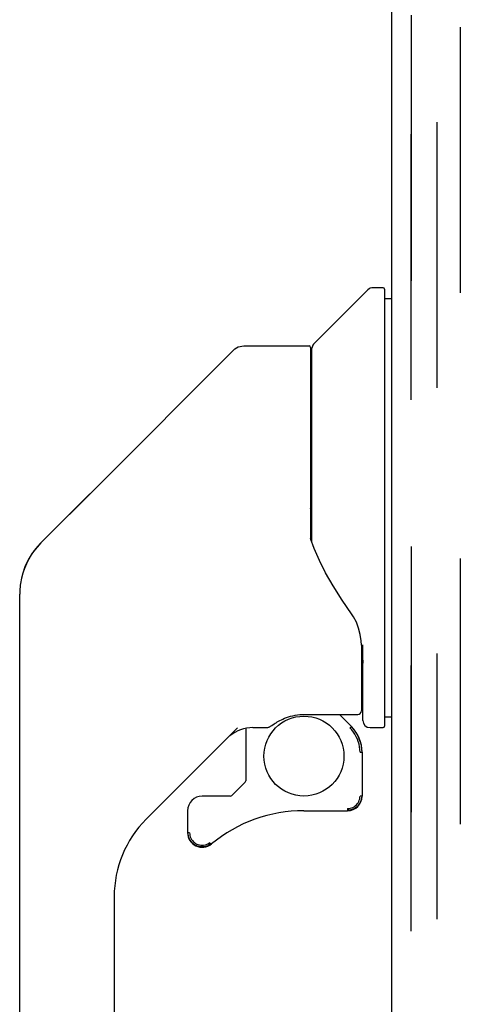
# Model space of a CAD drawing. Header units: inches. Extents: x 0 to 262, y 0 to 169.
# Tile 72 of 105: x 134.88 to 137.27, y 83.82 to 89.15. Entities that reach past the tile are written whole.
import ezdxf

# ---------------------------------------------------------------- set-up
doc = ezdxf.new("R2010")
doc.units = ezdxf.units.IN
doc.header["$LTSCALE"] = 14.384615
doc.header["$MEASUREMENT"] = 0
doc.linetypes.add('HIDDEN', pattern=[0.2, 0.1, -0.1])
for name, color, linetype in [('DEFAULT_2', 8, 'HIDDEN'), ('LEFTHAND_DOOR_ASSEMBLY', 7, 'CONTINUOUS'), ('RIGHTHAND_DOOR_ASSEMBLY', 7, 'CONTINUOUS')]:
    doc.layers.add(name, color=color, linetype=linetype)

msp = doc.modelspace()

# ---------------------------------------------------------------- linework, layer by layer
at = {"layer": 'DEFAULT_2', "color": 8, "linetype": 'HIDDEN'}
for p, q in [((137.1444, 49.7562), (137.1444, 123.6312)), ((137.2694, 123.6312), (137.2694, 49.7562))]:
    msp.add_line(p, q, dxfattribs=at)
at = {"layer": 'LEFTHAND_DOOR_ASSEMBLY', "color": 8, "linetype": 'HIDDEN'}
msp.add_line((137.0029, 49.6902), (137.0029, 123.6972), dxfattribs=at)
at = {"layer": 'RIGHTHAND_DOOR_ASSEMBLY', "color": 8, "linetype": 'HIDDEN'}
msp.add_line((137.0029, 123.6972), (137.0029, 49.6902), dxfattribs=at)
at = {"layer": 'RIGHTHAND_DOOR_ASSEMBLY', "color": 3, "linetype": 'Continuous'}
msp.add_line((136.8989, 76.4437), (136.8989, 96.9437), dxfattribs=at)
at = {"layer": 'RIGHTHAND_DOOR_ASSEMBLY', "color": 7, "linetype": 'Continuous'}
for p, q in [((136.8516, 87.6977), (136.7971, 87.6977)), ((136.4745, 87.3914), (136.7693, 87.6861)), ((136.8595, 87.6898), (136.8595, 85.3237)), ((136.8595, 87.6386), (136.8989, 87.6386)), ((136.0969, 87.3827), (136.4501, 87.3827)), ((136.4579, 87.3748), (136.4579, 86.3308)), ((136.4658, 86.3188), (136.4658, 87.3705)), ((135.3038, 86.6222), (136.0412, 87.3596)), ((135.3038, 86.6223), (134.9982, 86.3163)), ((134.9985, 86.3169), (135.2635, 86.5819)), ((135.3038, 86.6223), (135.3038, 86.6222)), ((136.4777, 86.2861), (136.4583, 86.3394)), ((136.5062, 86.2207), (136.4777, 86.2861)), ((134.9313, 86.2272), (134.9312, 86.2265)), ((134.8982, 86.1463), (134.8908, 86.1156)), ((134.8831, 81.9355), (134.8831, 86.0385)), ((136.7335, 85.7621), (136.7326, 85.7859)), ((136.7335, 85.7621), (136.7335, 85.4068)), ((136.7414, 85.7564), (136.7413, 85.7644)), ((136.7414, 85.3552), (136.7414, 85.7564)), ((136.4186, 85.3872), (136.7139, 85.3872)), ((136.6146, 85.3872), (136.6798, 85.3219)), ((136.8595, 85.3748), (136.8989, 85.3748)), ((136.0631, 85.3147), (135.5679, 84.8195)), ((136.1076, 85.312), (136.1076, 85.0287)), ((136.1458, 85.3158), (136.2218, 85.3158)), ((136.6743, 85.3165), (136.6718, 85.3141)), ((136.7808, 85.3158), (136.8516, 85.3158)), ((136.7262, 85.1827), (136.7352, 85.1827)), ((136.7375, 85.1827), (136.7375, 84.9451)), ((136.1041, 85.0204), (136.0323, 84.9485)), ((136.0239, 84.9451), (135.8713, 84.9451)), ((136.7352, 84.9451), (136.7262, 84.9451)), ((135.7926, 84.8663), (135.7926, 84.7471)), ((136.4225, 84.8663), (136.6587, 84.8663)), ((135.795, 84.7385), (135.7946, 84.7471)), ((135.8033, 84.7471), (135.7946, 84.7471)), ((135.8713, 84.6703), (135.8627, 84.6708)), ((135.8801, 84.6708), (135.8713, 84.6703)), ((135.8888, 84.6723), (135.8801, 84.6708)), ((135.8973, 84.6748), (135.8888, 84.6723)), ((135.9054, 84.6783), (135.8973, 84.6748)), ((135.9131, 84.6827), (135.9054, 84.6783)), ((135.9202, 84.6879), (135.9131, 84.6827)), ((135.395, 84.4019), (135.395, 81.8501))]:
    msp.add_line(p, q, dxfattribs=at)
for points in [[(136.0412, 87.3596), (136.0489, 87.3664), (136.0574, 87.3721), (136.0666, 87.3767), (136.0764, 87.38), (136.0865, 87.382), (136.0969, 87.3827)], [(136.4579, 86.5), (136.4581, 86.5012), (136.4587, 86.5024), (136.4598, 86.5037), (136.4618, 86.5052), (136.4646, 86.5065), (136.4658, 86.507)], [(134.9982, 86.3163), (134.9771, 86.2935), (134.9516, 86.2602), (134.9297, 86.2242), (134.9118, 86.186), (134.8982, 86.1463)], [(136.6803, 85.9327), (136.63, 86.0058), (136.581, 86.0828), (136.5402, 86.1537), (136.5062, 86.2207)], [(136.7326, 85.7859), (136.7278, 85.8204), (136.7189, 85.8547), (136.7065, 85.8869), (136.6915, 85.9155), (136.6803, 85.9327)], [(136.7335, 85.7173), (136.734, 85.7161), (136.7351, 85.7124), (136.7361, 85.7087), (136.737, 85.7051)], [(136.737, 85.7052), (136.7383, 85.6987), (136.7394, 85.6922), (136.7403, 85.6856), (136.7409, 85.6791), (136.7413, 85.6724), (136.7414, 85.6658)], [(136.2488, 85.3277), (136.2614, 85.336), (136.2665, 85.3393), (136.2721, 85.3428), (136.2783, 85.3465), (136.285, 85.3504), (136.2923, 85.3545), (136.3002, 85.3585), (136.3088, 85.3626), (136.318, 85.3666), (136.3279, 85.3706), (136.3386, 85.3743), (136.3498, 85.3777), (136.3617, 85.3807), (136.3742, 85.3832), (136.3872, 85.3852), (136.4007, 85.3865), (136.4144, 85.3871), (136.4186, 85.3872)], [(136.2229, 85.3158), (136.2272, 85.3164), (136.2309, 85.3176), (136.2338, 85.3188), (136.2365, 85.3201), (136.2393, 85.3217), (136.2422, 85.3235), (136.2453, 85.3255), (136.2488, 85.3277)], [(136.7262, 85.1827), (136.7256, 85.1973), (136.7239, 85.2118), (136.7211, 85.2261), (136.7171, 85.2401), (136.7121, 85.2538), (136.706, 85.267), (136.6988, 85.2798), (136.6907, 85.2919), (136.6817, 85.3033), (136.6718, 85.3141)], [(136.6782, 85.3203), (136.6781, 85.3202), (136.6777, 85.3198), (136.6771, 85.3193), (136.6764, 85.3185), (136.6743, 85.3165)], [(136.6782, 85.3203), (136.6886, 85.3091), (136.6981, 85.2971), (136.7066, 85.2844), (136.714, 85.2711), (136.7204, 85.2572), (136.7257, 85.2428), (136.7299, 85.2281), (136.7328, 85.2131), (136.7346, 85.198), (136.7352, 85.1827)], [(136.6586, 84.8774), (136.6662, 84.8779), (136.6737, 84.8791), (136.681, 84.8813), (136.688, 84.8842), (136.6946, 84.8878), (136.7008, 84.8922), (136.7064, 84.8973), (136.7114, 84.9029), (136.7158, 84.909), (136.7195, 84.9157), (136.7224, 84.9227), (136.7245, 84.93), (136.7258, 84.9374), (136.7262, 84.9451)], [(136.7352, 84.9451), (136.7347, 84.9365), (136.7333, 84.9281), (136.7309, 84.9198), (136.7277, 84.9119), (136.7235, 84.9044), (136.7185, 84.8974), (136.7128, 84.891), (136.7064, 84.8853), (136.6994, 84.8803), (136.6919, 84.8762), (136.684, 84.8729), (136.6758, 84.8705), (136.6673, 84.8691), (136.6587, 84.8686)], [(136.6586, 84.8774), (136.6586, 84.8757), (136.6586, 84.8726)], [(136.6586, 84.8726), (136.6586, 84.8713), (136.6586, 84.8702), (136.6587, 84.8693), (136.6587, 84.8688), (136.6587, 84.8686)], [(135.8627, 84.6708), (135.8543, 84.6722), (135.846, 84.6746), (135.838, 84.6779), (135.8305, 84.6821), (135.8235, 84.6871), (135.817, 84.6928), (135.8113, 84.6992), (135.8063, 84.7062), (135.8022, 84.7138), (135.7989, 84.7217), (135.7965, 84.73), (135.795, 84.7385)], [(135.8033, 84.7471), (135.8037, 84.7393), (135.805, 84.7318), (135.8072, 84.7244), (135.8101, 84.7173), (135.8139, 84.7106), (135.8184, 84.7044), (135.8235, 84.6987), (135.8292, 84.6937), (135.8355, 84.6893), (135.8422, 84.6857), (135.8493, 84.6828), (135.8567, 84.6807), (135.8642, 84.6795), (135.8719, 84.6792), (135.8795, 84.6797), (135.887, 84.6811), (135.8944, 84.6833), (135.9015, 84.6863), (135.9081, 84.6901), (135.9144, 84.6947)]]:
    msp.add_lwpolyline(points, dxfattribs=at)
msp.add_circle((136.4225, 85.1616), 0.2165, dxfattribs=at)
for centre, radius, start, end in [((136.7971, 87.6583), 0.0394, 90, 135), ((136.8516, 87.6898), 0.00787, 0, 90), ((136.4501, 87.3748), 0.00787, 0, 90), ((136.4953, 87.3705), 0.0295, 135, 180), ((136.4776, 87.2009), 0.0197, 180, 233.006), ((135.2768, 86.0385), 0.3937, 135, 167.3768), ((135.2768, 86.0385), 0.3937, 168.7096, 180), ((136.7139, 85.4068), 0.0197, 270, 360), ((136.7808, 85.3552), 0.0394, 180, 270), ((136.1458, 85.1189), 0.1969, 90, 129.3806), ((136.5406, 85.1827), 0.1969, 0, 45), ((136.8516, 85.3237), 0.00787, 270, 360), ((136.0957, 85.0287), 0.0118, 315, 360), ((135.8713, 84.8663), 0.0787, 90, 180), ((136.0239, 84.9569), 0.0118, 270, 315), ((136.6587, 84.9451), 0.0787, 270, 360), ((136.4225, 84.0789), 0.7874, 90, 129.5212), ((135.9855, 84.4019), 0.5906, 135, 180), ((135.8713, 84.7471), 0.0787, 180, 309.5212)]:
    msp.add_arc(centre, radius, start, end, dxfattribs=at)

doc.saveas('drawing.dxf')
